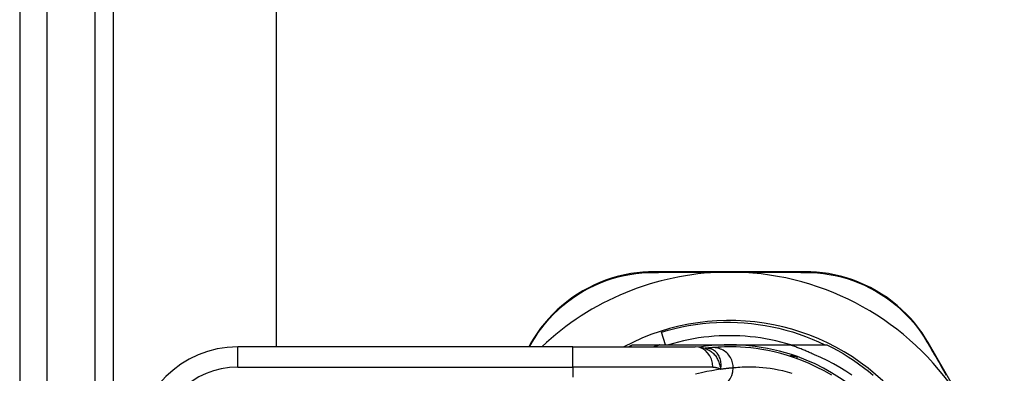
# Model space of a CAD drawing. Header units: inches. Extents: x 3.3 to 70.9, y 5 to 37.2.
# Tile 6 of 32: x 3.3 to 5.2, y 15.6 to 16.3. Entities that reach past the tile are written whole.
import ezdxf

# ---------------------------------------------------------------- set-up
doc = ezdxf.new("R2010")
doc.units = ezdxf.units.IN
doc.header["$MEASUREMENT"] = 0
doc.layers.add('Visible Edges(ANSI)', color=7, linetype='Continuous', lineweight=25)
doc.layers.add('Visible Tangent Edges(ANSI)', color=7, linetype='Continuous', lineweight=25)

msp = doc.modelspace()

# ---------------------------------------------------------------- linework, layer by layer
at = {"layer": 'Visible Edges(ANSI)'}
for p, q in [((3.273, 28.153), (3.273, 12.445)), ((3.326, 12.445), (3.326, 28.153)), ((3.455, 12.788), (3.455, 27.81)), ((3.77, 24.9151), (3.77, 15.6829)), ((4.7943, 15.8285), (4.5022, 15.8285)), ((4.5238, 15.6868), (4.5159, 15.7114)), ((4.3443, 15.6829), (3.6953, 15.6829)), ((4.2634, 15.6905), (4.259, 15.6829)), ((4.3443, 15.6829), (4.5816, 15.6829)), ((4.46, 15.6868), (4.513, 15.6868)), ((4.513, 15.6868), (4.648, 15.6868)), ((4.6008, 15.6799), (4.6007, 15.6799)), ((4.648, 15.6868), (4.764, 15.6868)), ((4.764, 15.6868), (4.8361, 15.6868)), ((5.1802, 15.4365), (5.0328, 15.691))]:
    msp.add_line(p, q, dxfattribs=at)
at = {"layer": 'Visible Edges(ANSI)', "flags": 128}
for points in [[(4.5022, 15.8285), (4.4911, 15.8283), (4.4797, 15.8276), (4.4682, 15.8264), (4.4565, 15.8247), (4.4448, 15.8225), (4.433, 15.8197), (4.4212, 15.8164), (4.4095, 15.8125), (4.3979, 15.808), (4.3864, 15.803), (4.3751, 15.7974), (4.3641, 15.7913), (4.3533, 15.7848), (4.3428, 15.7778), (4.3328, 15.7703), (4.3232, 15.7625), (4.314, 15.7543), (4.3053, 15.7457), (4.2971, 15.737), (4.2894, 15.728), (4.2821, 15.7188), (4.2754, 15.7094), (4.2691, 15.7), (4.2634, 15.6905)], [(4.6357, 15.8275), (4.6367, 15.8276), (4.6378, 15.8276), (4.6388, 15.8276), (4.6398, 15.8276), (4.6409, 15.8276), (4.6419, 15.8276), (4.6429, 15.8276), (4.644, 15.8277), (4.645, 15.8277), (4.646, 15.8277), (4.647, 15.8277), (4.648, 15.8277), (4.6491, 15.8277), (4.6501, 15.8277), (4.6511, 15.8277), (4.6521, 15.8277), (4.6532, 15.8276), (4.6542, 15.8276), (4.6552, 15.8276), (4.6563, 15.8276), (4.6573, 15.8276), (4.6583, 15.8276), (4.6593, 15.8276), (4.6604, 15.8275)], [(5.0328, 15.691), (5.027, 15.7005), (5.0208, 15.71), (5.014, 15.7193), (5.0067, 15.7285), (4.9989, 15.7375), (4.9907, 15.7463), (4.9819, 15.7548), (4.9727, 15.7629), (4.9631, 15.7707), (4.953, 15.7782), (4.9426, 15.7852), (4.9318, 15.7917), (4.9208, 15.7977), (4.9095, 15.8033), (4.898, 15.8082), (4.8865, 15.8127), (4.8748, 15.8165), (4.8631, 15.8198), (4.8514, 15.8225), (4.8397, 15.8247), (4.8281, 15.8264), (4.8167, 15.8276), (4.8054, 15.8283), (4.7943, 15.8285)], [(4.5159, 15.7114), (4.5289, 15.7152), (4.5421, 15.7186), (4.5553, 15.7216), (4.5686, 15.7241), (4.582, 15.7263), (4.5954, 15.728), (4.6089, 15.7293), (4.6224, 15.7301), (4.636, 15.7306), (4.6495, 15.7306), (4.6631, 15.7302), (4.6766, 15.7294), (4.6902, 15.7281), (4.7037, 15.7264), (4.7171, 15.7243), (4.7304, 15.7218), (4.7436, 15.7188), (4.7567, 15.7155), (4.7697, 15.7117), (4.7826, 15.7075), (4.7954, 15.7029), (4.808, 15.698), (4.8204, 15.6926), (4.8327, 15.6868)], [(4.7666, 15.6868), (4.757, 15.6896), (4.7473, 15.6922), (4.7375, 15.6945), (4.7277, 15.6966), (4.7179, 15.6985), (4.708, 15.7001), (4.698, 15.7014), (4.6881, 15.7025), (4.6781, 15.7034), (4.6681, 15.704), (4.6581, 15.7044), (4.648, 15.7045), (4.638, 15.7044), (4.628, 15.704), (4.618, 15.7034), (4.608, 15.7025), (4.598, 15.7014), (4.5881, 15.7001), (4.5782, 15.6985), (4.5684, 15.6966), (4.5586, 15.6945), (4.5488, 15.6922), (4.5391, 15.6896), (4.5295, 15.6868)], [(4.452, 15.6829), (4.4524, 15.683), (4.4527, 15.6832), (4.453, 15.6834), (4.4534, 15.6835), (4.4537, 15.6837), (4.454, 15.6839), (4.4543, 15.684), (4.4547, 15.6842), (4.455, 15.6844), (4.4553, 15.6845), (4.4557, 15.6847), (4.456, 15.6848), (4.4563, 15.685), (4.4567, 15.6852), (4.457, 15.6853), (4.4573, 15.6855), (4.4576, 15.6857), (4.458, 15.6858), (4.4583, 15.686), (4.4586, 15.6862), (4.459, 15.6863), (4.4593, 15.6865), (4.4596, 15.6866), (4.46, 15.6868)], [(4.513, 15.6868), (4.5125, 15.6866), (4.512, 15.6865), (4.5116, 15.6863), (4.5111, 15.6862), (4.5106, 15.686), (4.5101, 15.6858), (4.5096, 15.6857), (4.5091, 15.6855), (4.5087, 15.6854), (4.5082, 15.6852), (4.5077, 15.685), (4.5072, 15.6849), (4.5067, 15.6847), (4.5062, 15.6845), (4.5058, 15.6844), (4.5053, 15.6842), (4.5048, 15.684), (4.5043, 15.6839), (4.5038, 15.6837), (4.5033, 15.6835), (4.5029, 15.6834), (4.5024, 15.6832), (4.5019, 15.683), (4.5014, 15.6829)], [(4.601, 15.6798), (4.5912, 15.6822), (4.5816, 15.6829)], [(4.6128, 15.6812), (4.6124, 15.6812), (4.6121, 15.6812), (4.6117, 15.6811), (4.6113, 15.6811), (4.6109, 15.6811), (4.6105, 15.681), (4.6101, 15.681), (4.6097, 15.6809), (4.6092, 15.6809), (4.6088, 15.6808), (4.6083, 15.6808), (4.6078, 15.6807), (4.6073, 15.6807), (4.6067, 15.6806), (4.6062, 15.6806), (4.6057, 15.6805), (4.6051, 15.6805), (4.6045, 15.6804), (4.6039, 15.6803), (4.6033, 15.6802), (4.6027, 15.6802), (4.6021, 15.6801), (4.6014, 15.68), (4.6008, 15.6799)], [(4.8462, 15.6278), (4.8314, 15.6362), (4.8167, 15.6438), (4.8022, 15.6505), (4.788, 15.6564), (4.774, 15.6616), (4.7605, 15.666), (4.7473, 15.6698), (4.7346, 15.673), (4.7224, 15.6756), (4.7107, 15.6777), (4.6996, 15.6794), (4.689, 15.6807), (4.679, 15.6816), (4.6695, 15.6823), (4.6607, 15.6827), (4.6525, 15.6828), (4.6449, 15.6828), (4.6379, 15.6827), (4.6316, 15.6825), (4.6259, 15.6822), (4.6209, 15.6819), (4.6165, 15.6816), (4.6128, 15.6812)], [(4.8122, 15.6677), (4.8102, 15.6686), (4.8083, 15.6695), (4.8063, 15.6704), (4.8043, 15.6713), (4.8023, 15.6722), (4.8004, 15.673), (4.7984, 15.6739), (4.7964, 15.6747), (4.7944, 15.6756), (4.7924, 15.6764), (4.7904, 15.6772), (4.7884, 15.678), (4.7864, 15.6788), (4.7843, 15.6796), (4.7823, 15.6803), (4.7803, 15.6811), (4.7783, 15.6819), (4.7762, 15.6826), (4.7742, 15.6833), (4.7722, 15.684), (4.7701, 15.6847), (4.7681, 15.6854), (4.766, 15.6861), (4.764, 15.6868)], [(4.8361, 15.6868), (4.8468, 15.6814), (4.8574, 15.6757), (4.8678, 15.6698), (4.878, 15.6635), (4.8881, 15.657), (4.8979, 15.6502), (4.9076, 15.6431), (4.9171, 15.6357), (4.9263, 15.6281)], [(4.8848, 15.6282), (4.8733, 15.6358), (4.8615, 15.643), (4.8495, 15.6498), (4.8373, 15.6561), (4.8248, 15.6621), (4.8122, 15.6677)]]:
    msp.add_lwpolyline(points, dxfattribs=at)
at = {"layer": 'Visible Edges(ANSI)'}
for centre, radius, start, end in [((4.648, 15.2981), 0.5295, 91.3331, 133.4046), ((4.648, 15.2981), 0.5295, 33.0725, 88.6669), ((4.648, 15.299), 0.435, 241.9275, 118.0725), ((3.6953, 15.486), 0.1969, 90, 180), ((4.648, 15.299), 0.3878, 70.212, 98.6661), ((4.648, 15.299), 0.3878, 261.3339, 70.212), ((4.776, 15.6546), 0.00984, 70.212, 123.9366)]:
    msp.add_arc(centre, radius, start, end, dxfattribs=at)
at = {"layer": 'Visible Tangent Edges(ANSI)'}
for p, q in [((3.419, 12.445), (3.419, 28.153)), ((3.6953, 15.6435), (3.6953, 15.6829)), ((4.2605, 15.6829), (4.2658, 15.692)), ((4.3443, 15.6435), (4.3443, 15.6829)), ((3.6953, 15.6435), (4.3443, 15.6435)), ((4.6155, 15.6435), (4.3443, 15.6435)), ((4.3443, 15.6435), (4.3443, 15.6238))]:
    msp.add_line(p, q, dxfattribs=at)
at = {"layer": 'Visible Tangent Edges(ANSI)', "flags": 128}
for points in [[(4.2658, 15.692), (4.2714, 15.7013), (4.2776, 15.7105), (4.2842, 15.7196), (4.2913, 15.7285), (4.2989, 15.7373), (4.307, 15.7459), (4.3155, 15.7542), (4.3245, 15.7622), (4.3339, 15.7699), (4.3438, 15.7772), (4.354, 15.7841), (4.3646, 15.7905), (4.3754, 15.7964), (4.3865, 15.8019), (4.3977, 15.8068), (4.4091, 15.8112), (4.4206, 15.8151), (4.4321, 15.8183), (4.4436, 15.8211), (4.4551, 15.8233), (4.4665, 15.825), (4.4778, 15.8262), (4.4889, 15.8269), (4.4998, 15.8272)], [(4.4998, 15.8272), (4.505, 15.8272), (4.5103, 15.8272), (4.5156, 15.8273), (4.5209, 15.8273), (4.5263, 15.8273), (4.5318, 15.8273), (4.5373, 15.8273), (4.5428, 15.8274), (4.5484, 15.8274), (4.554, 15.8274), (4.5596, 15.8274), (4.5653, 15.8274), (4.571, 15.8274), (4.5767, 15.8275), (4.5825, 15.8275), (4.5883, 15.8275), (4.5942, 15.8275), (4.6, 15.8275), (4.6059, 15.8275), (4.6119, 15.8275), (4.6178, 15.8275), (4.6238, 15.8275), (4.6297, 15.8275), (4.6357, 15.8275)], [(4.6604, 15.8275), (4.6664, 15.8275), (4.6723, 15.8275), (4.6783, 15.8275), (4.6843, 15.8275), (4.6902, 15.8275), (4.6961, 15.8275), (4.702, 15.8275), (4.7078, 15.8275), (4.7137, 15.8275), (4.7195, 15.8275), (4.7252, 15.8274), (4.7309, 15.8274), (4.7366, 15.8274), (4.7423, 15.8274), (4.7479, 15.8274), (4.7535, 15.8274), (4.7591, 15.8273), (4.7646, 15.8273), (4.77, 15.8273), (4.7755, 15.8273), (4.7808, 15.8273), (4.7862, 15.8272), (4.7915, 15.8272), (4.7967, 15.8272)], [(4.7967, 15.8272), (4.8076, 15.8269), (4.8186, 15.8262), (4.8298, 15.825), (4.8412, 15.8233), (4.8526, 15.8211), (4.864, 15.8184), (4.8755, 15.8152), (4.8869, 15.8114), (4.8983, 15.8071), (4.9095, 15.8022), (4.9205, 15.7967), (4.9313, 15.7908), (4.9419, 15.7844), (4.9521, 15.7776), (4.962, 15.7703), (4.9714, 15.7627), (4.9804, 15.7547), (4.989, 15.7464), (4.9971, 15.7379), (5.0047, 15.7291), (5.0119, 15.7201), (5.0186, 15.711), (5.0247, 15.7017), (5.0304, 15.6925)], [(4.6021, 15.68), (4.602, 15.68), (4.6019, 15.68), (4.6018, 15.68), (4.6018, 15.68), (4.6017, 15.68), (4.6016, 15.68), (4.6016, 15.68), (4.6015, 15.68), (4.6015, 15.68), (4.6014, 15.68), (4.6014, 15.68), (4.6013, 15.68), (4.6012, 15.68), (4.6012, 15.68), (4.6011, 15.68), (4.6011, 15.68), (4.6011, 15.68), (4.601, 15.68), (4.601, 15.68), (4.6009, 15.68), (4.6009, 15.68), (4.6009, 15.6799), (4.6008, 15.6799), (4.6008, 15.6799)], [(4.601, 15.6798), (4.603, 15.6791), (4.6049, 15.6783), (4.6068, 15.6774), (4.6086, 15.6764), (4.6104, 15.6753), (4.6121, 15.6741), (4.6138, 15.6727), (4.6154, 15.6713), (4.617, 15.6698), (4.6184, 15.6683), (4.6198, 15.6666), (4.6211, 15.6648), (4.6224, 15.663), (4.6236, 15.6611), (4.6246, 15.6592), (4.6256, 15.6572), (4.6265, 15.6551), (4.6273, 15.653), (4.6281, 15.6509), (4.6287, 15.6486), (4.6293, 15.6464), (4.6298, 15.6441), (4.6302, 15.6417), (4.6306, 15.6394)], [(4.6306, 15.6394), (4.6311, 15.6421), (4.6315, 15.6448), (4.6317, 15.6475), (4.6317, 15.6502), (4.6314, 15.6528), (4.6311, 15.6553), (4.6305, 15.6578), (4.6297, 15.6602), (4.6288, 15.6625), (4.6278, 15.6647), (4.6266, 15.6668), (4.6252, 15.6688), (4.6238, 15.6706), (4.6222, 15.6723), (4.6205, 15.6738), (4.6187, 15.6752), (4.6168, 15.6764), (4.6148, 15.6775), (4.6128, 15.6784), (4.6107, 15.6791), (4.6086, 15.6796), (4.6064, 15.6799), (4.6042, 15.6801), (4.6021, 15.68)], [(4.6553, 15.642), (4.6552, 15.6445), (4.6549, 15.647), (4.6545, 15.6495), (4.6539, 15.6521), (4.6532, 15.6547), (4.6522, 15.6572), (4.6511, 15.6598), (4.6497, 15.6622), (4.6482, 15.6646), (4.6465, 15.6669), (4.6446, 15.6691), (4.6425, 15.6711), (4.6404, 15.673), (4.6381, 15.6747), (4.6356, 15.6762), (4.6332, 15.6775), (4.6306, 15.6786), (4.628, 15.6796), (4.6254, 15.6803), (4.6228, 15.6808), (4.6202, 15.6812), (4.6177, 15.6814), (4.6152, 15.6814), (4.6128, 15.6812)], [(5.0304, 15.6925), (5.0328, 15.6884), (5.0352, 15.6843), (5.0376, 15.6802), (5.04, 15.676), (5.0425, 15.6718), (5.0449, 15.6676), (5.0474, 15.6633), (5.0499, 15.659), (5.0524, 15.6547), (5.055, 15.6504), (5.0575, 15.646), (5.0601, 15.6416), (5.0626, 15.6372), (5.0652, 15.6328), (5.0678, 15.6283)], [(4.7793, 15.6639), (4.7787, 15.6641), (4.7781, 15.6643), (4.7775, 15.6645), (4.7769, 15.6647), (4.7762, 15.6648), (4.7756, 15.665), (4.775, 15.6651), (4.7743, 15.6652), (4.7737, 15.6653), (4.7731, 15.6654), (4.7724, 15.6655), (4.7718, 15.6655), (4.7711, 15.6656), (4.7705, 15.6656), (4.7699, 15.6656), (4.7692, 15.6656), (4.7686, 15.6656), (4.768, 15.6655), (4.7673, 15.6654), (4.7667, 15.6654), (4.7661, 15.6653), (4.7655, 15.6651), (4.7649, 15.665), (4.7643, 15.6648)], [(4.7785, 15.66), (4.7786, 15.6603), (4.7786, 15.6606), (4.7787, 15.6609), (4.7787, 15.6611), (4.7788, 15.6614), (4.7789, 15.6617), (4.7789, 15.6619), (4.7789, 15.6621), (4.779, 15.6623), (4.779, 15.6625), (4.7791, 15.6627), (4.7791, 15.6629), (4.7791, 15.663), (4.7792, 15.6632), (4.7792, 15.6633), (4.7792, 15.6634), (4.7793, 15.6635), (4.7793, 15.6636), (4.7793, 15.6637), (4.7793, 15.6638), (4.7793, 15.6638), (4.7793, 15.6639), (4.7793, 15.6639), (4.7793, 15.6639)], [(4.6306, 15.6394), (4.6226, 15.6382), (4.6137, 15.6367), (4.604, 15.6349), (4.5935, 15.6327), (4.5822, 15.63)], [(4.6155, 15.6435), (4.6162, 15.6435), (4.6169, 15.6435), (4.6176, 15.6434), (4.6182, 15.6434), (4.6189, 15.6433), (4.6196, 15.6432), (4.6202, 15.6432), (4.6209, 15.643), (4.6216, 15.6429), (4.6222, 15.6428), (4.6228, 15.6426), (4.6235, 15.6425), (4.6241, 15.6423), (4.6247, 15.6421), (4.6253, 15.6419), (4.626, 15.6417), (4.6266, 15.6414), (4.6272, 15.6412), (4.6277, 15.6409), (4.6283, 15.6406), (4.6289, 15.6403), (4.6295, 15.64), (4.63, 15.6397), (4.6306, 15.6394)], [(4.6553, 15.642), (4.6547, 15.642), (4.6541, 15.6419), (4.6534, 15.6419), (4.6527, 15.6418), (4.6519, 15.6418), (4.6512, 15.6417), (4.6503, 15.6416), (4.6495, 15.6415), (4.6486, 15.6415), (4.6476, 15.6414), (4.6467, 15.6413), (4.6457, 15.6412), (4.6446, 15.6411), (4.6435, 15.6409), (4.6424, 15.6408), (4.6412, 15.6407), (4.64, 15.6405), (4.6388, 15.6404), (4.6375, 15.6402), (4.6362, 15.6401), (4.6348, 15.6399), (4.6335, 15.6397), (4.632, 15.6395), (4.6306, 15.6394)], [(4.7693, 15.6314), (4.7602, 15.6339), (4.7514, 15.6361), (4.7428, 15.6379), (4.7346, 15.6393), (4.7268, 15.6406), (4.7193, 15.6415), (4.7122, 15.6423), (4.7054, 15.6428), (4.6989, 15.6432), (4.6929, 15.6434), (4.6871, 15.6435), (4.6818, 15.6435), (4.6768, 15.6434), (4.6722, 15.6432), (4.6681, 15.643), (4.6643, 15.6428), (4.6609, 15.6425), (4.6579, 15.6423), (4.6553, 15.642)]]:
    msp.add_lwpolyline(points, dxfattribs=at)
at = {"layer": 'Visible Tangent Edges(ANSI)'}
msp.add_arc((3.6953, 15.486), 0.1575, 90, 180, dxfattribs=at)
for centre, major_axis, ratio, start_param, end_param in [((4.5022, 15.8185), (0, 0.01), 0.487954, 0, 0.52137), ((4.7943, 15.8185), (0, 0.01), 0.488859, 5.761481, 6.283185), ((4.2721, 15.6855), (-0.00866, 0.00499), 0.493692, 5.759679, 6.283185), ((4.5816, 15.6435), (0, 0.0394), 0.860915, 4.712389, 6.283185), ((4.588, 15.8764), (0.0125, -0.1965), 0.394768, 0.00408, 0.020515), ((5.0241, 15.686), (0.00865, 0.00501), 0.491578, 0, 0.522713), ((4.6164, 15.642), (0.0036, -0.0392), 0.987056, 0, 1.480007)]:
    msp.add_ellipse(centre, major_axis=major_axis, ratio=ratio, start_param=start_param, end_param=end_param, dxfattribs=at)

doc.saveas('drawing.dxf')
